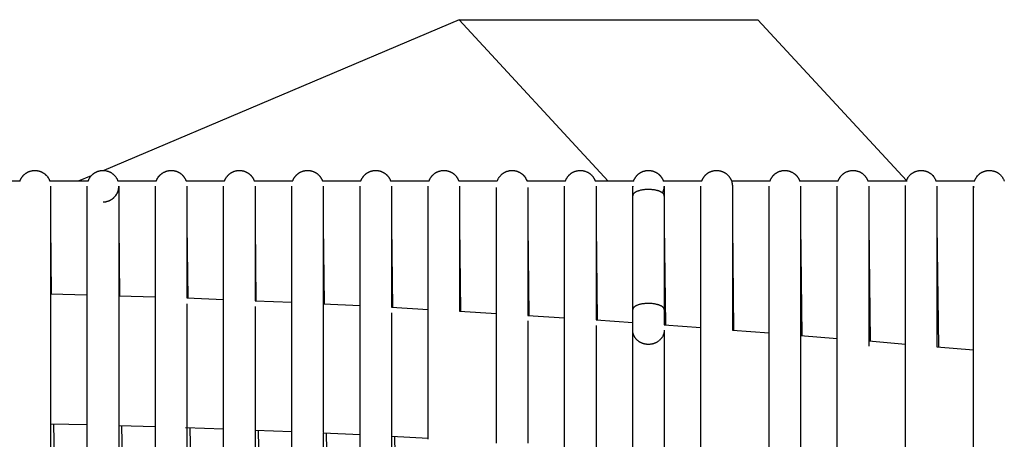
# Model space of a CAD drawing. Header units: millimetres. Extents: x 5000 to 6892, y 0 to 1693.
# Tile 18 of 49: x 5422 to 5610, y 626 to 706. Entities that reach past the tile are written whole.
import ezdxf

# ---------------------------------------------------------------- set-up
doc = ezdxf.new("R2010")
doc.units = ezdxf.units.MM
doc.layers.add('Make2D$Sichtbar$Kurven', color=18, linetype='Continuous', true_color=0x000000)

msp = doc.modelspace()

# ---------------------------------------------------------------- linework, layer by layer
at = {"layer": 'Make2D$Sichtbar$Kurven', "color": 18, "lineweight": -3, "true_color": 0x000000}
for points in [[(5505.69, 706.09), (5437.94, 677.35)], [(5505.69, 706.09), (5562.66, 706.09)], [(5534.15, 675.3), (5505.69, 706.09)], [(5562.66, 706.09), (5591.01, 675.43)], [(5421.96, 675.3), (5421.98, 675.35), (5422, 675.4), (5422.02, 675.45), (5422.04, 675.5), (5422.06, 675.54), (5422.08, 675.59), (5422.1, 675.64), (5422.12, 675.69), (5422.15, 675.73), (5422.17, 675.78), (5422.2, 675.83), (5422.22, 675.87), (5422.25, 675.92), (5422.28, 675.96), (5422.3, 676.01), (5422.33, 676.05), (5422.36, 676.09), (5422.39, 676.13), (5422.43, 676.18), (5422.46, 676.22), (5422.49, 676.26), (5422.53, 676.3), (5422.56, 676.34), (5422.6, 676.38), (5422.63, 676.42), (5422.67, 676.46), (5422.71, 676.49), (5422.74, 676.53), (5422.78, 676.57), (5422.82, 676.6), (5422.86, 676.64), (5422.9, 676.67), (5422.96, 676.72), (5423.02, 676.76), (5423.08, 676.81), (5423.14, 676.85), (5423.2, 676.89), (5423.27, 676.93), (5423.33, 676.97), (5423.4, 677), (5423.46, 677.04), (5423.53, 677.07), (5423.59, 677.1), (5423.66, 677.13), (5423.73, 677.15), (5423.8, 677.18), (5423.87, 677.2), (5423.93, 677.23), (5424, 677.25), (5424.08, 677.27), (5424.15, 677.28), (5424.22, 677.3), (5424.29, 677.31), (5424.36, 677.32), (5424.44, 677.33), (5424.51, 677.34), (5424.58, 677.35), (5424.65, 677.35), (5424.73, 677.36), (5424.8, 677.36), (5424.88, 677.36), (5424.95, 677.35), (5425.03, 677.35), (5425.1, 677.34)], [(5425.1, 677.34), (5425.17, 677.33), (5425.25, 677.32), (5425.32, 677.31), (5425.39, 677.3), (5425.47, 677.28), (5425.54, 677.27), (5425.61, 677.25), (5425.68, 677.23), (5425.75, 677.21), (5425.82, 677.18), (5425.89, 677.16), (5425.96, 677.13), (5426.02, 677.1), (5426.09, 677.07), (5426.16, 677.04), (5426.22, 677.01), (5426.29, 676.97), (5426.35, 676.93), (5426.41, 676.9), (5426.47, 676.86), (5426.53, 676.81), (5426.59, 676.77), (5426.65, 676.73), (5426.71, 676.68), (5426.76, 676.63), (5426.82, 676.59), (5426.87, 676.54), (5426.93, 676.48), (5426.98, 676.43), (5427.03, 676.38), (5427.08, 676.32), (5427.13, 676.26), (5427.24, 676.11), (5427.35, 675.95), (5427.45, 675.79), (5427.54, 675.61), (5427.61, 675.44), (5427.66, 675.3)], [(5435.57, 676.35), (5433.1, 675.3)], [(5434.96, 675.3), (5435.01, 675.44), (5435.09, 675.62), (5435.18, 675.79), (5435.27, 675.96), (5435.38, 676.12), (5435.5, 676.27), (5435.63, 676.41), (5435.68, 676.47), (5435.73, 676.52), (5435.78, 676.57), (5435.84, 676.62), (5435.9, 676.67), (5435.95, 676.71), (5436.01, 676.76), (5436.07, 676.8), (5436.13, 676.84), (5436.19, 676.88), (5436.25, 676.92), (5436.32, 676.96), (5436.38, 676.99), (5436.45, 677.03), (5436.51, 677.06), (5436.58, 677.09), (5436.65, 677.12), (5436.71, 677.15), (5436.78, 677.17), (5436.85, 677.2), (5436.92, 677.22), (5436.99, 677.24), (5437.06, 677.26), (5437.13, 677.28), (5437.2, 677.29), (5437.28, 677.31), (5437.35, 677.32), (5437.42, 677.33), (5437.5, 677.34), (5437.57, 677.35), (5437.64, 677.35), (5437.72, 677.36)], [(5437.72, 677.36), (5437.79, 677.36), (5437.87, 677.36), (5437.94, 677.35), (5438.02, 677.35), (5438.09, 677.34), (5438.16, 677.34), (5438.24, 677.33), (5438.31, 677.32), (5438.38, 677.3), (5438.45, 677.29), (5438.53, 677.27), (5438.6, 677.25), (5438.67, 677.23), (5438.74, 677.21), (5438.81, 677.19), (5438.87, 677.16), (5438.94, 677.14), (5439.01, 677.11), (5439.08, 677.08), (5439.14, 677.05), (5439.21, 677.01), (5439.27, 676.98), (5439.34, 676.94), (5439.4, 676.9), (5439.46, 676.86), (5439.52, 676.82), (5439.58, 676.78), (5439.64, 676.74), (5439.7, 676.69), (5439.76, 676.64), (5439.81, 676.59), (5439.87, 676.54), (5439.93, 676.48), (5440, 676.41), (5440.06, 676.34), (5440.12, 676.27), (5440.18, 676.2), (5440.24, 676.12), (5440.29, 676.04), (5440.34, 675.97), (5440.39, 675.89), (5440.44, 675.81), (5440.48, 675.73), (5440.52, 675.64), (5440.56, 675.56), (5440.6, 675.47), (5440.63, 675.39), (5440.66, 675.3)], [(5447.96, 675.3), (5448.02, 675.45), (5448.09, 675.62), (5448.18, 675.8), (5448.28, 675.96), (5448.38, 676.12), (5448.43, 676.18), (5448.48, 676.24), (5448.52, 676.3), (5448.57, 676.35), (5448.62, 676.41), (5448.67, 676.46), (5448.72, 676.51), (5448.78, 676.56), (5448.83, 676.61), (5448.89, 676.66), (5448.94, 676.7), (5449, 676.75), (5449.06, 676.79), (5449.12, 676.84), (5449.18, 676.88), (5449.24, 676.91), (5449.31, 676.95), (5449.37, 676.99), (5449.43, 677.02), (5449.5, 677.06), (5449.57, 677.09), (5449.63, 677.12), (5449.7, 677.14), (5449.77, 677.17), (5449.84, 677.19), (5449.91, 677.22), (5449.98, 677.24), (5450.05, 677.26), (5450.12, 677.28), (5450.2, 677.29), (5450.27, 677.31), (5450.34, 677.32)], [(5450.34, 677.32), (5450.42, 677.33), (5450.49, 677.34), (5450.56, 677.35), (5450.64, 677.35), (5450.71, 677.36), (5450.79, 677.36), (5450.86, 677.36), (5450.93, 677.35), (5451.01, 677.35), (5451.08, 677.35), (5451.15, 677.34), (5451.23, 677.33), (5451.3, 677.32), (5451.37, 677.31), (5451.44, 677.29), (5451.51, 677.27), (5451.58, 677.26), (5451.65, 677.24), (5451.72, 677.22), (5451.79, 677.19), (5451.86, 677.17), (5451.93, 677.14), (5452, 677.11), (5452.06, 677.08), (5452.13, 677.05), (5452.2, 677.02), (5452.26, 676.98), (5452.33, 676.95), (5452.39, 676.91), (5452.45, 676.87), (5452.51, 676.83), (5452.57, 676.78), (5452.62, 676.75), (5452.67, 676.71), (5452.72, 676.68), (5452.76, 676.64), (5452.81, 676.6), (5452.85, 676.56), (5452.89, 676.52), (5452.93, 676.48), (5452.97, 676.44), (5453.01, 676.39), (5453.05, 676.35), (5453.09, 676.31), (5453.13, 676.26), (5453.17, 676.22), (5453.2, 676.17), (5453.24, 676.12), (5453.27, 676.08), (5453.3, 676.03), (5453.34, 675.98), (5453.37, 675.93), (5453.4, 675.88), (5453.43, 675.83), (5453.45, 675.78), (5453.48, 675.73), (5453.51, 675.68), (5453.53, 675.62), (5453.56, 675.57), (5453.58, 675.52), (5453.6, 675.46), (5453.62, 675.41), (5453.64, 675.35), (5453.66, 675.3)], [(5460.96, 675.3), (5460.99, 675.36), (5461.01, 675.43), (5461.03, 675.49), (5461.06, 675.55), (5461.09, 675.62), (5461.12, 675.68), (5461.15, 675.74), (5461.18, 675.8), (5461.22, 675.87), (5461.26, 675.93), (5461.3, 675.99), (5461.34, 676.05), (5461.38, 676.12), (5461.43, 676.17), (5461.47, 676.23), (5461.52, 676.29), (5461.56, 676.35), (5461.61, 676.4), (5461.66, 676.45), (5461.72, 676.5), (5461.77, 676.55), (5461.82, 676.6), (5461.88, 676.65), (5461.94, 676.7), (5461.99, 676.74), (5462.05, 676.79), (5462.11, 676.83), (5462.17, 676.87), (5462.23, 676.91), (5462.3, 676.95), (5462.36, 676.98), (5462.43, 677.02), (5462.49, 677.05), (5462.56, 677.08), (5462.62, 677.11), (5462.69, 677.14), (5462.76, 677.17), (5462.83, 677.19), (5462.9, 677.22), (5462.97, 677.24)], [(5462.97, 677.24), (5463.05, 677.26), (5463.12, 677.28), (5463.19, 677.29), (5463.26, 677.31), (5463.34, 677.32), (5463.41, 677.33), (5463.48, 677.34), (5463.56, 677.35), (5463.63, 677.35), (5463.7, 677.36), (5463.78, 677.36), (5463.85, 677.36), (5463.92, 677.36), (5464, 677.35), (5464.07, 677.35), (5464.14, 677.34), (5464.21, 677.33), (5464.29, 677.32), (5464.36, 677.31), (5464.43, 677.29), (5464.5, 677.28), (5464.57, 677.26), (5464.64, 677.24), (5464.71, 677.22), (5464.78, 677.2), (5464.85, 677.17), (5464.92, 677.14), (5464.99, 677.12), (5465.06, 677.09), (5465.12, 677.05), (5465.19, 677.02), (5465.26, 676.99), (5465.32, 676.95), (5465.38, 676.91), (5465.44, 676.88), (5465.5, 676.84), (5465.56, 676.8), (5465.61, 676.76), (5465.67, 676.71), (5465.72, 676.67), (5465.78, 676.62), (5465.83, 676.58), (5465.88, 676.53), (5465.93, 676.48), (5465.98, 676.43), (5466.03, 676.38), (5466.07, 676.33), (5466.12, 676.27), (5466.16, 676.22), (5466.21, 676.17), (5466.25, 676.11), (5466.29, 676.05), (5466.33, 675.99), (5466.36, 675.94), (5466.4, 675.88), (5466.43, 675.81), (5466.47, 675.75), (5466.5, 675.69), (5466.53, 675.63), (5466.56, 675.56), (5466.59, 675.5), (5466.61, 675.43), (5466.64, 675.37), (5466.66, 675.3)], [(5473.96, 675.3), (5474.02, 675.46), (5474.05, 675.53), (5474.08, 675.6), (5474.11, 675.67), (5474.15, 675.73), (5474.18, 675.8), (5474.22, 675.86), (5474.25, 675.93), (5474.29, 675.99), (5474.33, 676.05), (5474.38, 676.11), (5474.42, 676.17), (5474.47, 676.23), (5474.51, 676.28), (5474.56, 676.34), (5474.61, 676.39), (5474.66, 676.45), (5474.71, 676.5), (5474.76, 676.55), (5474.82, 676.6), (5474.87, 676.65), (5474.93, 676.69), (5474.99, 676.74), (5475.04, 676.78), (5475.1, 676.82), (5475.17, 676.86), (5475.23, 676.9), (5475.29, 676.94), (5475.36, 676.98), (5475.42, 677.01), (5475.49, 677.05), (5475.55, 677.08), (5475.62, 677.11)], [(5475.62, 677.11), (5475.69, 677.14), (5475.76, 677.17), (5475.83, 677.19), (5475.9, 677.22), (5475.97, 677.24), (5476.04, 677.26), (5476.11, 677.27), (5476.19, 677.29), (5476.26, 677.31), (5476.33, 677.32), (5476.4, 677.33), (5476.48, 677.34), (5476.55, 677.35), (5476.62, 677.35), (5476.69, 677.36), (5476.77, 677.36), (5476.84, 677.36), (5476.91, 677.36), (5476.99, 677.35), (5477.06, 677.35), (5477.13, 677.34), (5477.2, 677.33), (5477.28, 677.32), (5477.35, 677.31), (5477.42, 677.29), (5477.49, 677.28), (5477.57, 677.26), (5477.64, 677.24), (5477.71, 677.22), (5477.78, 677.2), (5477.85, 677.17), (5477.92, 677.15), (5477.99, 677.12), (5478.06, 677.09), (5478.12, 677.06), (5478.19, 677.02), (5478.25, 676.99), (5478.32, 676.95), (5478.38, 676.91), (5478.44, 676.87), (5478.5, 676.83), (5478.57, 676.79), (5478.62, 676.75), (5478.68, 676.7), (5478.74, 676.66), (5478.79, 676.61), (5478.85, 676.56), (5478.9, 676.51), (5478.95, 676.46), (5479, 676.41), (5479.05, 676.35), (5479.1, 676.3), (5479.15, 676.24), (5479.19, 676.18), (5479.24, 676.12), (5479.28, 676.06), (5479.32, 676), (5479.36, 675.94), (5479.4, 675.88), (5479.43, 675.81), (5479.47, 675.75), (5479.5, 675.68), (5479.54, 675.61), (5479.57, 675.55), (5479.59, 675.49), (5479.62, 675.42), (5479.64, 675.36), (5479.66, 675.3)], [(5486.96, 675.3), (5486.99, 675.36), (5487.01, 675.43), (5487.03, 675.49), (5487.06, 675.55), (5487.09, 675.61), (5487.12, 675.67), (5487.15, 675.73), (5487.18, 675.79), (5487.21, 675.85), (5487.24, 675.91), (5487.28, 675.97), (5487.32, 676.02), (5487.35, 676.08), (5487.39, 676.13), (5487.43, 676.19), (5487.48, 676.24), (5487.52, 676.29), (5487.56, 676.34), (5487.61, 676.39), (5487.65, 676.44), (5487.7, 676.49), (5487.75, 676.53), (5487.8, 676.58), (5487.85, 676.63), (5487.9, 676.67), (5487.95, 676.71), (5488.01, 676.75), (5488.06, 676.79), (5488.12, 676.83), (5488.17, 676.87), (5488.23, 676.91), (5488.29, 676.94)], [(5488.29, 676.94), (5488.35, 676.98), (5488.42, 677.01), (5488.49, 677.05), (5488.55, 677.08), (5488.62, 677.11), (5488.69, 677.14), (5488.76, 677.17), (5488.83, 677.19), (5488.9, 677.21), (5488.97, 677.24), (5489.04, 677.26), (5489.11, 677.27), (5489.18, 677.29), (5489.25, 677.3), (5489.32, 677.32), (5489.4, 677.33), (5489.47, 677.34), (5489.54, 677.35), (5489.61, 677.35), (5489.69, 677.35), (5489.76, 677.36), (5489.83, 677.36), (5489.91, 677.36), (5489.98, 677.35), (5490.05, 677.35), (5490.13, 677.34), (5490.2, 677.33), (5490.27, 677.32), (5490.35, 677.31), (5490.42, 677.29), (5490.49, 677.28), (5490.56, 677.26), (5490.64, 677.24), (5490.71, 677.22), (5490.78, 677.2), (5490.85, 677.17), (5490.92, 677.15), (5490.98, 677.12), (5491.05, 677.09), (5491.12, 677.06), (5491.18, 677.02), (5491.25, 676.99), (5491.31, 676.95), (5491.38, 676.92), (5491.44, 676.88), (5491.5, 676.84), (5491.56, 676.8), (5491.62, 676.75), (5491.68, 676.71), (5491.73, 676.66), (5491.79, 676.61), (5491.84, 676.57), (5491.9, 676.52), (5491.95, 676.46), (5492, 676.41), (5492.05, 676.36), (5492.1, 676.3), (5492.14, 676.24), (5492.19, 676.19), (5492.23, 676.13), (5492.28, 676.07), (5492.32, 676.01), (5492.36, 675.94), (5492.4, 675.88), (5492.44, 675.81), (5492.47, 675.74), (5492.51, 675.67), (5492.54, 675.6), (5492.58, 675.52), (5492.61, 675.45), (5492.63, 675.37), (5492.66, 675.3)], [(5499.96, 675.3), (5499.98, 675.35), (5500, 675.4), (5500.02, 675.46), (5500.04, 675.51), (5500.06, 675.56), (5500.09, 675.61), (5500.11, 675.66), (5500.13, 675.71), (5500.16, 675.76), (5500.19, 675.81), (5500.21, 675.86), (5500.24, 675.9), (5500.27, 675.95), (5500.3, 676), (5500.33, 676.04), (5500.36, 676.09), (5500.39, 676.13), (5500.43, 676.18), (5500.46, 676.22), (5500.5, 676.27), (5500.53, 676.31), (5500.57, 676.35), (5500.61, 676.39), (5500.65, 676.43), (5500.69, 676.47), (5500.73, 676.51), (5500.77, 676.55), (5500.81, 676.59), (5500.85, 676.63), (5500.89, 676.66), (5500.94, 676.7), (5500.98, 676.73)], [(5500.98, 676.73), (5501.04, 676.78), (5501.1, 676.82), (5501.16, 676.86), (5501.23, 676.9), (5501.29, 676.94), (5501.35, 676.98), (5501.42, 677.01), (5501.48, 677.05), (5501.55, 677.08), (5501.62, 677.11), (5501.69, 677.14), (5501.75, 677.16), (5501.82, 677.19), (5501.89, 677.21), (5501.96, 677.23), (5502.03, 677.25), (5502.1, 677.27), (5502.17, 677.29), (5502.24, 677.3), (5502.32, 677.32), (5502.39, 677.33), (5502.46, 677.34), (5502.53, 677.34), (5502.61, 677.35), (5502.68, 677.35), (5502.76, 677.36), (5502.83, 677.36), (5502.9, 677.36), (5502.98, 677.35), (5503.05, 677.35), (5503.12, 677.34), (5503.2, 677.33), (5503.27, 677.32), (5503.35, 677.31), (5503.42, 677.29), (5503.49, 677.28), (5503.56, 677.26), (5503.63, 677.24), (5503.71, 677.22), (5503.78, 677.2), (5503.84, 677.17), (5503.91, 677.15), (5503.98, 677.12), (5504.05, 677.09), (5504.11, 677.06), (5504.18, 677.03), (5504.24, 676.99), (5504.31, 676.96), (5504.37, 676.92), (5504.43, 676.88), (5504.49, 676.84), (5504.55, 676.8), (5504.61, 676.76), (5504.67, 676.71), (5504.73, 676.67), (5504.78, 676.62), (5504.84, 676.57), (5504.89, 676.52), (5504.94, 676.47), (5505, 676.41), (5505.05, 676.36), (5505.1, 676.3), (5505.14, 676.25), (5505.19, 676.19), (5505.23, 676.14), (5505.26, 676.08), (5505.3, 676.03), (5505.34, 675.98), (5505.37, 675.93), (5505.4, 675.87), (5505.43, 675.82), (5505.46, 675.76), (5505.49, 675.71), (5505.52, 675.65), (5505.55, 675.59), (5505.57, 675.53), (5505.6, 675.48), (5505.62, 675.42), (5505.64, 675.36), (5505.66, 675.3)], [(5512.96, 675.3), (5512.99, 675.38), (5513.02, 675.46), (5513.06, 675.54), (5513.09, 675.62), (5513.13, 675.7), (5513.17, 675.78), (5513.21, 675.86), (5513.26, 675.93), (5513.31, 676.01), (5513.36, 676.08), (5513.41, 676.15), (5513.46, 676.22), (5513.52, 676.29), (5513.58, 676.36), (5513.64, 676.43), (5513.7, 676.49)], [(5513.7, 676.49), (5513.76, 676.54), (5513.81, 676.59), (5513.87, 676.64), (5513.92, 676.69), (5513.98, 676.73), (5514.04, 676.78), (5514.1, 676.82), (5514.16, 676.86), (5514.22, 676.9), (5514.29, 676.94), (5514.35, 676.98), (5514.42, 677.01), (5514.48, 677.05), (5514.55, 677.08), (5514.61, 677.11), (5514.68, 677.14), (5514.75, 677.16), (5514.82, 677.19), (5514.89, 677.21), (5514.96, 677.23), (5515.03, 677.25), (5515.1, 677.27), (5515.17, 677.29), (5515.24, 677.3), (5515.31, 677.32), (5515.39, 677.33), (5515.46, 677.34), (5515.53, 677.34), (5515.61, 677.35), (5515.68, 677.35), (5515.75, 677.36), (5515.83, 677.36), (5515.9, 677.36), (5515.98, 677.35), (5516.05, 677.35), (5516.13, 677.34), (5516.2, 677.33), (5516.27, 677.32), (5516.35, 677.31), (5516.42, 677.3), (5516.49, 677.28), (5516.56, 677.26), (5516.63, 677.24), (5516.7, 677.22), (5516.77, 677.2), (5516.84, 677.18), (5516.91, 677.15), (5516.98, 677.12), (5517.04, 677.09), (5517.11, 677.06), (5517.17, 677.03), (5517.24, 677), (5517.3, 676.96), (5517.37, 676.92), (5517.43, 676.88), (5517.49, 676.84), (5517.55, 676.8), (5517.61, 676.76), (5517.67, 676.71), (5517.73, 676.67), (5517.78, 676.62), (5517.84, 676.57), (5517.89, 676.52), (5517.95, 676.47), (5518.09, 676.31), (5518.21, 676.16), (5518.33, 675.99), (5518.43, 675.82), (5518.52, 675.65), (5518.6, 675.47), (5518.66, 675.3)], [(5525.96, 675.3), (5525.98, 675.34), (5526, 675.4), (5526.02, 675.46), (5526.04, 675.52), (5526.07, 675.57), (5526.1, 675.63), (5526.12, 675.69), (5526.15, 675.74), (5526.18, 675.8), (5526.21, 675.85), (5526.24, 675.91), (5526.28, 675.96), (5526.31, 676.01), (5526.35, 676.06), (5526.38, 676.12), (5526.42, 676.17), (5526.46, 676.22)], [(5526.46, 676.22), (5526.5, 676.27), (5526.55, 676.33), (5526.6, 676.39), (5526.65, 676.44), (5526.7, 676.49), (5526.76, 676.54), (5526.81, 676.59), (5526.87, 676.64), (5526.92, 676.69), (5526.98, 676.73), (5527.04, 676.78), (5527.1, 676.82), (5527.16, 676.86), (5527.22, 676.9), (5527.28, 676.94), (5527.35, 676.98), (5527.41, 677.01), (5527.48, 677.04), (5527.54, 677.08), (5527.61, 677.11), (5527.68, 677.13), (5527.75, 677.16), (5527.81, 677.19), (5527.88, 677.21), (5527.95, 677.23), (5528.02, 677.25), (5528.1, 677.27), (5528.17, 677.29), (5528.24, 677.3), (5528.31, 677.31), (5528.39, 677.33), (5528.46, 677.34), (5528.54, 677.34), (5528.61, 677.35), (5528.68, 677.35), (5528.76, 677.36), (5528.83, 677.36), (5528.91, 677.36), (5528.98, 677.35), (5529.05, 677.35), (5529.13, 677.34), (5529.2, 677.33), (5529.27, 677.32), (5529.34, 677.31), (5529.42, 677.3), (5529.49, 677.28), (5529.56, 677.26), (5529.63, 677.24), (5529.7, 677.22), (5529.77, 677.2), (5529.84, 677.18), (5529.9, 677.15), (5529.97, 677.12), (5530.04, 677.09), (5530.11, 677.06), (5530.17, 677.03), (5530.24, 677), (5530.3, 676.96), (5530.37, 676.92), (5530.43, 676.88), (5530.49, 676.84), (5530.55, 676.8), (5530.61, 676.76), (5530.67, 676.71), (5530.71, 676.68), (5530.76, 676.64), (5530.8, 676.6), (5530.84, 676.57), (5530.88, 676.53), (5530.92, 676.49), (5530.96, 676.45), (5531, 676.41), (5531.03, 676.37), (5531.07, 676.33), (5531.11, 676.29), (5531.14, 676.25), (5531.18, 676.21), (5531.21, 676.16), (5531.24, 676.12), (5531.27, 676.07), (5531.3, 676.03), (5531.33, 675.98), (5531.36, 675.94), (5531.39, 675.89), (5531.42, 675.84), (5531.44, 675.8), (5531.47, 675.75), (5531.49, 675.7), (5531.52, 675.65), (5531.54, 675.6), (5531.56, 675.55), (5531.59, 675.5), (5531.61, 675.45), (5531.62, 675.4), (5531.64, 675.35), (5531.66, 675.3)], [(5538.96, 675.3), (5538.99, 675.38), (5539.02, 675.46), (5539.05, 675.54), (5539.09, 675.61), (5539.12, 675.69), (5539.16, 675.76), (5539.2, 675.84), (5539.25, 675.91)], [(5539.25, 675.91), (5539.29, 675.98), (5539.33, 676.04), (5539.37, 676.1), (5539.41, 676.16), (5539.46, 676.22), (5539.51, 676.28), (5539.55, 676.33), (5539.6, 676.39), (5539.65, 676.44), (5539.7, 676.49), (5539.76, 676.54), (5539.81, 676.59), (5539.87, 676.64), (5539.92, 676.69), (5539.98, 676.73), (5540.04, 676.78), (5540.1, 676.82), (5540.16, 676.86), (5540.22, 676.9), (5540.28, 676.94), (5540.34, 676.97), (5540.41, 677.01), (5540.47, 677.04), (5540.54, 677.07), (5540.61, 677.1), (5540.68, 677.13), (5540.74, 677.16), (5540.81, 677.19), (5540.88, 677.21), (5540.95, 677.23), (5541.03, 677.25), (5541.1, 677.27), (5541.17, 677.29), (5541.24, 677.3), (5541.32, 677.32), (5541.39, 677.33), (5541.46, 677.34), (5541.54, 677.34), (5541.61, 677.35), (5541.68, 677.35), (5541.76, 677.36), (5541.83, 677.36), (5541.9, 677.36), (5541.98, 677.35), (5542.05, 677.35), (5542.12, 677.34), (5542.2, 677.33), (5542.27, 677.32), (5542.34, 677.31), (5542.41, 677.3), (5542.48, 677.28), (5542.55, 677.26), (5542.62, 677.25), (5542.69, 677.22), (5542.76, 677.2), (5542.83, 677.18), (5542.9, 677.15), (5542.97, 677.12), (5543.04, 677.09), (5543.11, 677.06), (5543.17, 677.03), (5543.24, 677), (5543.3, 676.96), (5543.37, 676.92), (5543.42, 676.89), (5543.48, 676.85), (5543.54, 676.81), (5543.59, 676.77), (5543.64, 676.73), (5543.7, 676.69), (5543.75, 676.65), (5543.8, 676.61), (5543.85, 676.56), (5543.9, 676.52), (5543.94, 676.47), (5543.99, 676.42), (5544.03, 676.37), (5544.08, 676.32), (5544.12, 676.27), (5544.16, 676.22), (5544.2, 676.17), (5544.24, 676.12), (5544.28, 676.07), (5544.32, 676.01), (5544.35, 675.96), (5544.39, 675.9), (5544.42, 675.84), (5544.45, 675.78), (5544.48, 675.73), (5544.51, 675.67), (5544.54, 675.61), (5544.57, 675.55), (5544.59, 675.49), (5544.62, 675.42), (5544.64, 675.36), (5544.66, 675.3)], [(5552.08, 675.58), (5552.11, 675.65), (5552.14, 675.72), (5552.17, 675.79), (5552.21, 675.85), (5552.25, 675.91), (5552.29, 675.98), (5552.33, 676.04), (5552.37, 676.1), (5552.41, 676.16), (5552.46, 676.22), (5552.5, 676.27), (5552.55, 676.33), (5552.6, 676.38), (5552.65, 676.44), (5552.7, 676.49), (5552.75, 676.54), (5552.81, 676.59), (5552.86, 676.64), (5552.92, 676.68), (5552.98, 676.73), (5553.03, 676.77), (5553.09, 676.82), (5553.15, 676.86), (5553.22, 676.9), (5553.28, 676.94), (5553.34, 676.97), (5553.41, 677.01), (5553.47, 677.04), (5553.54, 677.07), (5553.61, 677.1), (5553.68, 677.13), (5553.75, 677.16), (5553.82, 677.19), (5553.89, 677.21), (5553.96, 677.23), (5554.03, 677.25), (5554.1, 677.27), (5554.17, 677.29), (5554.24, 677.3), (5554.32, 677.32), (5554.39, 677.33), (5554.46, 677.34), (5554.53, 677.34), (5554.61, 677.35), (5554.68, 677.35), (5554.75, 677.36), (5554.83, 677.36), (5554.9, 677.36), (5554.97, 677.35), (5555.05, 677.35), (5555.12, 677.34), (5555.19, 677.33), (5555.26, 677.32), (5555.34, 677.31), (5555.41, 677.3), (5555.48, 677.28), (5555.55, 677.26), (5555.62, 677.25), (5555.69, 677.22), (5555.76, 677.2), (5555.83, 677.18), (5555.9, 677.15), (5555.97, 677.12), (5556.04, 677.09), (5556.11, 677.06), (5556.18, 677.03), (5556.24, 676.99), (5556.31, 676.96), (5556.37, 676.92), (5556.43, 676.88), (5556.49, 676.84), (5556.55, 676.8), (5556.61, 676.76), (5556.67, 676.71), (5556.73, 676.67), (5556.78, 676.62), (5556.84, 676.57), (5556.89, 676.52), (5556.94, 676.47), (5557, 676.42), (5557.04, 676.36), (5557.09, 676.31), (5557.14, 676.25), (5557.19, 676.19), (5557.23, 676.13), (5557.27, 676.08), (5557.31, 676.01), (5557.35, 675.95), (5557.39, 675.89), (5557.43, 675.83), (5557.46, 675.76), (5557.5, 675.7), (5557.53, 675.63), (5557.56, 675.56), (5557.59, 675.49), (5557.62, 675.42), (5557.68, 675.24), (5557.73, 675.06), (5557.77, 674.87), (5557.8, 674.68), (5557.81, 674.48), (5557.81, 674.35)], [(5564.94, 675.24), (5564.97, 675.31), (5564.99, 675.38), (5565.02, 675.45), (5565.05, 675.52), (5565.08, 675.59), (5565.11, 675.65), (5565.14, 675.72), (5565.17, 675.78), (5565.21, 675.85), (5565.25, 675.91), (5565.28, 675.97), (5565.32, 676.03), (5565.37, 676.09), (5565.41, 676.15), (5565.45, 676.21), (5565.5, 676.27), (5565.55, 676.32), (5565.6, 676.38), (5565.65, 676.43), (5565.7, 676.48), (5565.75, 676.54), (5565.8, 676.59), (5565.86, 676.63), (5565.91, 676.68), (5565.97, 676.73), (5566.03, 676.77), (5566.09, 676.81), (5566.15, 676.86), (5566.21, 676.9), (5566.28, 676.93), (5566.34, 676.97), (5566.41, 677.01), (5566.47, 677.04), (5566.54, 677.07), (5566.61, 677.1), (5566.68, 677.13), (5566.75, 677.16), (5566.81, 677.19), (5566.88, 677.21), (5566.95, 677.23), (5567.03, 677.25), (5567.1, 677.27), (5567.17, 677.29), (5567.24, 677.3), (5567.31, 677.32), (5567.38, 677.33), (5567.46, 677.34), (5567.53, 677.34), (5567.6, 677.35), (5567.67, 677.35), (5567.75, 677.36), (5567.82, 677.36), (5567.89, 677.36), (5567.97, 677.35), (5568.04, 677.35), (5568.11, 677.34), (5568.19, 677.33), (5568.26, 677.32), (5568.33, 677.31), (5568.4, 677.3), (5568.48, 677.28), (5568.55, 677.26), (5568.62, 677.25), (5568.69, 677.22), (5568.76, 677.2), (5568.83, 677.18), (5568.9, 677.15), (5568.97, 677.12), (5569.04, 677.09), (5569.11, 677.06), (5569.17, 677.03), (5569.24, 677), (5569.3, 676.96), (5569.37, 676.92), (5569.43, 676.88), (5569.49, 676.84), (5569.55, 676.8), (5569.61, 676.76), (5569.67, 676.72), (5569.72, 676.67), (5569.78, 676.62), (5569.83, 676.57), (5569.89, 676.52), (5569.94, 676.47), (5569.99, 676.42), (5570.04, 676.37), (5570.09, 676.31), (5570.14, 676.25), (5570.18, 676.2), (5570.23, 676.14), (5570.27, 676.08), (5570.31, 676.02), (5570.35, 675.95), (5570.39, 675.89), (5570.43, 675.83), (5570.46, 675.76), (5570.49, 675.71), (5570.52, 675.65), (5570.55, 675.59), (5570.57, 675.53), (5570.6, 675.48), (5570.62, 675.42), (5570.64, 675.36), (5570.66, 675.3)], [(5577.96, 675.3), (5577.98, 675.36), (5578, 675.41), (5578.03, 675.47), (5578.05, 675.52), (5578.07, 675.58), (5578.1, 675.63), (5578.12, 675.69), (5578.15, 675.74), (5578.18, 675.79), (5578.21, 675.84), (5578.24, 675.9), (5578.27, 675.95), (5578.3, 676), (5578.33, 676.05), (5578.37, 676.1), (5578.4, 676.14), (5578.44, 676.19), (5578.48, 676.24), (5578.51, 676.28), (5578.55, 676.33), (5578.59, 676.37), (5578.63, 676.42), (5578.67, 676.46), (5578.72, 676.5), (5578.76, 676.55), (5578.8, 676.59), (5578.85, 676.63), (5578.9, 676.67), (5578.94, 676.7), (5578.99, 676.74), (5579.04, 676.78), (5579.09, 676.81), (5579.15, 676.85), (5579.21, 676.9), (5579.28, 676.93), (5579.34, 676.97), (5579.41, 677.01), (5579.47, 677.04), (5579.54, 677.07), (5579.6, 677.1), (5579.67, 677.13), (5579.74, 677.16), (5579.81, 677.18), (5579.88, 677.21), (5579.95, 677.23), (5580.02, 677.25), (5580.09, 677.27), (5580.16, 677.29), (5580.23, 677.3), (5580.3, 677.31), (5580.38, 677.33), (5580.45, 677.34), (5580.52, 677.34), (5580.59, 677.35), (5580.67, 677.35), (5580.74, 677.36), (5580.81, 677.36), (5580.89, 677.36), (5580.96, 677.35), (5581.04, 677.35), (5581.11, 677.34), (5581.18, 677.33), (5581.26, 677.32), (5581.33, 677.31), (5581.4, 677.3), (5581.48, 677.28), (5581.55, 677.26), (5581.62, 677.25), (5581.69, 677.22), (5581.76, 677.2), (5581.83, 677.18), (5581.9, 677.15), (5581.97, 677.13), (5582.04, 677.1), (5582.1, 677.07), (5582.17, 677.03), (5582.23, 677), (5582.3, 676.96), (5582.36, 676.93), (5582.42, 676.89), (5582.48, 676.85), (5582.54, 676.81), (5582.6, 676.76), (5582.66, 676.72), (5582.72, 676.67), (5582.77, 676.63), (5582.83, 676.58), (5582.88, 676.53), (5582.94, 676.48), (5582.99, 676.42), (5583.04, 676.37), (5583.09, 676.31), (5583.13, 676.26), (5583.18, 676.2), (5583.22, 676.14), (5583.27, 676.08), (5583.3, 676.03), (5583.33, 675.99), (5583.36, 675.94), (5583.39, 675.9), (5583.42, 675.85), (5583.44, 675.8), (5583.47, 675.75), (5583.49, 675.7), (5583.52, 675.65), (5583.54, 675.6), (5583.56, 675.55), (5583.58, 675.5), (5583.61, 675.45), (5583.62, 675.4), (5583.64, 675.35), (5583.66, 675.3)], [(5590.96, 675.3), (5590.99, 675.39), (5591.03, 675.48), (5591.07, 675.57), (5591.11, 675.65), (5591.15, 675.74), (5591.19, 675.82), (5591.24, 675.91), (5591.29, 675.99), (5591.35, 676.07), (5591.4, 676.15), (5591.46, 676.22), (5591.53, 676.3), (5591.59, 676.37), (5591.66, 676.44), (5591.72, 676.51), (5591.8, 676.58), (5591.85, 676.63), (5591.91, 676.68), (5591.97, 676.72), (5592.03, 676.77), (5592.09, 676.81), (5592.15, 676.85), (5592.21, 676.89), (5592.27, 676.93), (5592.33, 676.97), (5592.4, 677), (5592.46, 677.04), (5592.53, 677.07), (5592.6, 677.1), (5592.66, 677.13), (5592.73, 677.16), (5592.8, 677.18), (5592.87, 677.21), (5592.94, 677.23), (5593.01, 677.25), (5593.08, 677.27), (5593.15, 677.28), (5593.22, 677.3), (5593.29, 677.31), (5593.37, 677.32), (5593.44, 677.33), (5593.51, 677.34), (5593.59, 677.35), (5593.66, 677.35), (5593.73, 677.36), (5593.81, 677.36), (5593.88, 677.36), (5593.96, 677.35), (5594.03, 677.35), (5594.11, 677.34), (5594.18, 677.33), (5594.25, 677.32), (5594.33, 677.31), (5594.4, 677.3), (5594.47, 677.28), (5594.54, 677.27), (5594.61, 677.25), (5594.69, 677.23), (5594.75, 677.21), (5594.82, 677.18), (5594.89, 677.16), (5594.96, 677.13), (5595.03, 677.1), (5595.09, 677.07), (5595.16, 677.04), (5595.22, 677), (5595.29, 676.97), (5595.35, 676.93), (5595.41, 676.89), (5595.48, 676.85), (5595.54, 676.81), (5595.6, 676.77), (5595.65, 676.72), (5595.71, 676.68), (5595.77, 676.63), (5595.82, 676.58), (5595.88, 676.53), (5595.93, 676.48), (5595.98, 676.43), (5596.03, 676.37), (5596.16, 676.23), (5596.27, 676.07), (5596.38, 675.91), (5596.47, 675.74), (5596.56, 675.57), (5596.63, 675.39), (5596.66, 675.3)], [(5603.96, 675.3), (5603.97, 675.31), (5604.03, 675.49), (5604.11, 675.67), (5604.2, 675.84), (5604.3, 676), (5604.41, 676.16), (5604.53, 676.31), (5604.58, 676.36), (5604.63, 676.42), (5604.68, 676.47), (5604.74, 676.52), (5604.79, 676.57), (5604.85, 676.62), (5604.9, 676.67), (5604.96, 676.72), (5605.02, 676.76), (5605.08, 676.81), (5605.14, 676.85), (5605.2, 676.89), (5605.26, 676.93), (5605.32, 676.96), (5605.39, 677), (5605.45, 677.03), (5605.52, 677.06), (5605.58, 677.09), (5605.65, 677.12), (5605.72, 677.15), (5605.79, 677.18), (5605.86, 677.2), (5605.93, 677.22), (5606, 677.24), (5606.07, 677.26), (5606.14, 677.28), (5606.21, 677.3), (5606.29, 677.31), (5606.36, 677.32), (5606.43, 677.33), (5606.51, 677.34), (5606.58, 677.35), (5606.66, 677.35), (5606.73, 677.36), (5606.8, 677.36), (5606.88, 677.36), (5606.95, 677.35), (5607.03, 677.35), (5607.1, 677.34), (5607.17, 677.34), (5607.25, 677.33), (5607.32, 677.31), (5607.39, 677.3), (5607.46, 677.29), (5607.53, 677.27), (5607.6, 677.25), (5607.67, 677.23), (5607.74, 677.21), (5607.81, 677.19), (5607.88, 677.16), (5607.95, 677.13), (5608.02, 677.11), (5608.08, 677.07), (5608.15, 677.04), (5608.21, 677.01), (5608.28, 676.97), (5608.34, 676.94), (5608.41, 676.9), (5608.47, 676.86), (5608.53, 676.82), (5608.59, 676.77), (5608.65, 676.73), (5608.71, 676.68), (5608.76, 676.64), (5608.84, 676.57), (5608.92, 676.5), (5608.99, 676.42), (5609.06, 676.35), (5609.12, 676.27), (5609.19, 676.19), (5609.25, 676.11), (5609.31, 676.03), (5609.36, 675.94), (5609.41, 675.85), (5609.46, 675.76), (5609.51, 675.67), (5609.55, 675.58), (5609.59, 675.49), (5609.63, 675.39), (5609.66, 675.3)], [(5421.96, 675.3), (5414.66, 675.3)], [(5434.96, 675.3), (5427.66, 675.3)], [(5427.81, 674.36), (5427.81, 674.36), (5427.81, 674.35), (5427.81, 674.35), (5427.81, 674.34), (5427.81, 674.33), (5427.81, 674.32), (5427.81, 674.32), (5427.81, 674.15), (5427.81, 673.48), (5427.81, 672.54)], [(5434.81, 672.54), (5434.81, 674.31), (5434.81, 674.35), (5434.81, 674.36)], [(5437.83, 671.36), (5437.9, 671.36), (5437.98, 671.36), (5438.05, 671.37), (5438.13, 671.37), (5438.2, 671.38), (5438.27, 671.39), (5438.35, 671.4), (5438.42, 671.42), (5438.49, 671.43), (5438.56, 671.45), (5438.63, 671.47), (5438.7, 671.49), (5438.77, 671.51), (5438.84, 671.54), (5438.91, 671.56), (5438.98, 671.59), (5439.05, 671.62), (5439.11, 671.65), (5439.18, 671.68), (5439.24, 671.72), (5439.31, 671.75), (5439.37, 671.79), (5439.43, 671.83), (5439.49, 671.87), (5439.55, 671.91), (5439.61, 671.96), (5439.67, 672), (5439.73, 672.05), (5439.78, 672.1), (5439.84, 672.14), (5439.89, 672.2), (5439.95, 672.25), (5440, 672.3), (5440.12, 672.45), (5440.24, 672.6), (5440.35, 672.76), (5440.45, 672.92), (5440.54, 673.1), (5440.61, 673.27), (5440.68, 673.46), (5440.73, 673.65), (5440.77, 673.84), (5440.8, 674.04), (5440.81, 674.24), (5440.81, 674.35)], [(5447.96, 675.3), (5440.66, 675.3)], [(5440.81, 674.35), (5440.81, 674.31), (5440.81, 674.14), (5440.81, 672.54)], [(5447.81, 672.54), (5447.81, 674.36), (5447.81, 674.36)], [(5460.96, 675.3), (5453.66, 675.3)], [(5453.81, 674.35), (5453.81, 674.35), (5453.81, 674.35), (5453.81, 672.54)], [(5460.81, 674.36), (5460.81, 674.36)], [(5460.81, 672.54), (5460.81, 674.36)], [(5473.96, 675.3), (5466.66, 675.3)], [(5466.81, 674.35), (5466.81, 674.35), (5466.81, 674.35), (5466.81, 674.35), (5466.81, 674.34), (5466.81, 674.33), (5466.81, 674.33), (5466.81, 674.32), (5466.81, 674.31), (5466.81, 674.14), (5466.81, 672.54)], [(5473.81, 674.36), (5473.81, 674.35)], [(5473.81, 672.54), (5473.81, 674.14), (5473.81, 674.31), (5473.81, 674.32), (5473.81, 674.33), (5473.81, 674.33), (5473.81, 674.34), (5473.81, 674.34), (5473.81, 674.35), (5473.81, 674.35), (5473.81, 674.35), (5473.81, 674.35)], [(5486.96, 675.3), (5479.66, 675.3)], [(5479.81, 674.36), (5479.81, 674.36), (5479.81, 674.36), (5479.81, 674.36)], [(5479.81, 674.36), (5479.81, 674.31), (5479.81, 674.15), (5479.81, 673.47), (5479.81, 672.54)], [(5486.81, 674.35), (5486.81, 674.35)], [(5486.81, 672.54), (5486.81, 674.31), (5486.81, 674.32), (5486.81, 674.32), (5486.81, 674.33), (5486.81, 674.34), (5486.81, 674.34), (5486.81, 674.35), (5486.81, 674.35), (5486.81, 674.35), (5486.81, 674.35)], [(5499.96, 675.3), (5492.66, 675.3)], [(5492.81, 674.36), (5492.81, 674.36)], [(5492.81, 674.36), (5492.81, 672.54)], [(5499.81, 674.35), (5499.81, 674.35)], [(5499.81, 672.54), (5499.81, 674.31), (5499.81, 674.32), (5499.81, 674.33), (5499.81, 674.33), (5499.81, 674.34), (5499.81, 674.35), (5499.81, 674.35)], [(5512.96, 675.3), (5505.66, 675.3)], [(5505.81, 674.36), (5505.81, 674.35), (5505.81, 674.31), (5505.81, 672.54)], [(5512.81, 672.54), (5512.81, 673.47), (5512.81, 674.11)], [(5525.96, 675.3), (5518.66, 675.3)], [(5518.81, 674.1), (5518.81, 673.47), (5518.81, 672.54)], [(5525.81, 672.54), (5525.81, 674.36), (5525.81, 674.36)], [(5538.96, 675.3), (5531.66, 675.3)], [(5531.81, 674.35), (5531.81, 674.35)], [(5531.81, 674.35), (5531.81, 674.35), (5531.81, 674.35), (5531.81, 674.35), (5531.81, 674.34), (5531.81, 674.34), (5531.81, 674.33), (5531.81, 674.33), (5531.81, 674.32), (5531.81, 674.31), (5531.81, 674.14), (5531.81, 672.54)], [(5538.81, 674.36), (5538.81, 674.29), (5538.81, 674.23)], [(5538.81, 672.54), (5538.81, 674.36)], [(5544.51, 673.06), (5544.56, 673.16), (5544.64, 673.35), (5544.7, 673.54), (5544.75, 673.73), (5544.78, 673.92), (5544.8, 674.11), (5544.81, 674.31), (5544.81, 674.31)], [(5551.96, 675.3), (5544.66, 675.3)], [(5544.81, 674.35), (5544.81, 674.35)], [(5544.81, 674.35), (5544.81, 674.35), (5544.81, 674.35), (5544.81, 674.35), (5544.81, 674.34), (5544.81, 674.34), (5544.81, 674.32)], [(5544.81, 674.31), (5544.81, 674.31), (5544.81, 674.14), (5544.81, 672.54)], [(5551.81, 672.54), (5551.81, 674.36), (5551.81, 674.36)], [(5551.96, 675.3), (5551.99, 675.37), (5552.02, 675.44), (5552.04, 675.51), (5552.08, 675.58)], [(5564.96, 675.3), (5557.66, 675.3)], [(5557.81, 674.35), (5557.81, 674.35)], [(5557.81, 674.35), (5557.81, 674.35), (5557.81, 674.35), (5557.81, 674.35), (5557.81, 674.34), (5557.81, 674.33), (5557.81, 674.33), (5557.81, 674.32), (5557.81, 674.31), (5557.81, 674.14), (5557.81, 672.54)], [(5564.81, 672.54), (5564.81, 674.14), (5564.81, 674.31), (5564.81, 674.32), (5564.81, 674.33), (5564.81, 674.33), (5564.81, 674.34), (5564.81, 674.34), (5564.81, 674.35), (5564.81, 674.35), (5564.81, 674.35)], [(5577.96, 675.3), (5570.66, 675.3)], [(5570.81, 674.36), (5570.81, 674.31), (5570.81, 674.14), (5570.81, 673.47), (5570.81, 672.54)], [(5577.81, 674.35), (5577.81, 674.35)], [(5577.81, 672.54), (5577.81, 674.31), (5577.81, 674.32), (5577.81, 674.32), (5577.81, 674.33), (5577.81, 674.34), (5577.81, 674.34), (5577.81, 674.35), (5577.81, 674.35), (5577.81, 674.35)], [(5591.13, 675.3), (5583.66, 675.3)], [(5583.81, 674.36), (5583.81, 674.36)], [(5583.81, 674.36), (5583.81, 674.36), (5583.81, 674.36)], [(5583.81, 674.36), (5583.81, 672.54)], [(5590.81, 674.35), (5590.81, 674.42), (5590.82, 674.5)], [(5590.81, 674.35), (5590.81, 674.35), (5590.81, 674.35), (5590.81, 674.35), (5590.81, 674.35), (5590.81, 674.35), (5590.81, 674.35)], [(5590.81, 672.54), (5590.81, 674.31), (5590.81, 674.35), (5590.81, 674.35)], [(5603.96, 675.3), (5596.66, 675.3)], [(5596.81, 674.36), (5596.81, 674.36), (5596.81, 674.35), (5596.81, 674.35), (5596.81, 674.35), (5596.81, 674.34), (5596.81, 674.33), (5596.81, 674.32), (5596.81, 674.31), (5596.81, 674.15), (5596.81, 672.54)], [(5603.81, 674.36), (5603.81, 674.33), (5603.81, 674.23), (5603.82, 674.13)], [(5603.81, 672.54), (5603.81, 674.15), (5603.81, 674.32), (5603.81, 674.36), (5603.81, 674.36)], [(5427.81, 672.54), (5427.81, 656.54)], [(5434.81, 656.22), (5434.81, 672.54)], [(5440.81, 672.54), (5440.81, 656.22)], [(5447.81, 655.82), (5447.81, 672.54)], [(5453.81, 672.54), (5453.81, 655.82)], [(5460.81, 655.32), (5460.81, 672.54)], [(5466.81, 672.54), (5466.81, 655.32)], [(5473.81, 654.75), (5473.81, 672.54)], [(5479.81, 672.54), (5479.81, 654.75)], [(5486.81, 654.1), (5486.81, 672.54)], [(5492.81, 672.54), (5492.81, 654.1)], [(5499.81, 653.37), (5499.81, 672.54)], [(5505.81, 672.54), (5505.81, 653.38)], [(5512.81, 652.58), (5512.81, 672.54)], [(5518.81, 672.54), (5518.81, 652.58)], [(5525.81, 651.73), (5525.81, 672.54)], [(5531.81, 672.54), (5531.81, 651.73)], [(5539.25, 673.16), (5539.22, 673.14), (5539.19, 673.12), (5539.17, 673.1), (5539.14, 673.09), (5539.12, 673.07), (5539.1, 673.05), (5539.08, 673.03), (5539.05, 673.01), (5539.03, 672.99), (5539.02, 672.97), (5539, 672.95), (5538.98, 672.93), (5538.96, 672.92), (5538.95, 672.9), (5538.93, 672.88), (5538.92, 672.86), (5538.91, 672.84), (5538.89, 672.82), (5538.88, 672.8), (5538.87, 672.78), (5538.87, 672.77), (5538.86, 672.76), (5538.86, 672.75), (5538.85, 672.74), (5538.85, 672.73), (5538.85, 672.72), (5538.84, 672.71), (5538.84, 672.7), (5538.83, 672.69), (5538.83, 672.68), (5538.83, 672.67), (5538.83, 672.66), (5538.82, 672.65), (5538.82, 672.64), (5538.82, 672.63), (5538.82, 672.62), (5538.82, 672.61), (5538.82, 672.6), (5538.81, 672.59), (5538.81, 672.58), (5538.81, 672.57), (5538.81, 672.56), (5538.81, 672.55), (5538.81, 672.54)], [(5538.81, 650.82), (5538.81, 672.54)], [(5544.81, 672.54), (5544.81, 672.55), (5544.81, 672.56), (5544.81, 672.57), (5544.81, 672.58), (5544.81, 672.59), (5544.81, 672.6), (5544.81, 672.61), (5544.81, 672.62), (5544.8, 672.63), (5544.8, 672.64), (5544.8, 672.64), (5544.8, 672.65), (5544.8, 672.66), (5544.79, 672.67), (5544.79, 672.68), (5544.79, 672.69), (5544.79, 672.7), (5544.78, 672.71), (5544.78, 672.72), (5544.78, 672.73), (5544.77, 672.75), (5544.76, 672.77), (5544.75, 672.78), (5544.74, 672.8), (5544.73, 672.82), (5544.72, 672.84), (5544.71, 672.86), (5544.69, 672.87), (5544.68, 672.89), (5544.66, 672.91), (5544.65, 672.93), (5544.63, 672.95), (5544.62, 672.96), (5544.6, 672.98), (5544.58, 673), (5544.56, 673.01), (5544.55, 673.03), (5544.53, 673.05), (5544.51, 673.07), (5544.48, 673.08), (5544.46, 673.1), (5544.44, 673.12), (5544.39, 673.15), (5544.34, 673.18), (5544.29, 673.21), (5544.23, 673.24), (5544.18, 673.27), (5544.12, 673.3), (5544.05, 673.33), (5543.99, 673.36), (5543.92, 673.39), (5543.85, 673.41), (5543.77, 673.44), (5543.7, 673.47), (5543.62, 673.49), (5543.54, 673.51), (5543.45, 673.54), (5543.37, 673.56), (5543.23, 673.59), (5543.1, 673.61), (5542.96, 673.64), (5542.82, 673.66), (5542.68, 673.68), (5542.54, 673.69), (5542.39, 673.71), (5542.25, 673.72), (5542.1, 673.72), (5541.96, 673.73), (5541.81, 673.73), (5541.67, 673.73), (5541.53, 673.72), (5541.38, 673.72), (5541.24, 673.71), (5541.1, 673.7), (5540.96, 673.68), (5540.82, 673.66), (5540.69, 673.64), (5540.56, 673.62), (5540.43, 673.6), (5540.3, 673.57), (5540.18, 673.54), (5540.05, 673.5), (5539.94, 673.47), (5539.83, 673.43), (5539.72, 673.39), (5539.61, 673.35), (5539.56, 673.33), (5539.51, 673.31), (5539.47, 673.28), (5539.42, 673.26), (5539.37, 673.23), (5539.33, 673.21), (5539.29, 673.18), (5539.25, 673.16)], [(5544.81, 672.46), (5544.81, 672.47), (5544.81, 672.48), (5544.81, 672.49), (5544.81, 672.5), (5544.81, 672.51), (5544.81, 672.52), (5544.81, 672.53), (5544.81, 672.54)], [(5544.81, 672.54), (5544.81, 650.82)], [(5551.81, 649.86), (5551.81, 672.54)], [(5557.81, 672.54), (5557.81, 649.85)], [(5564.81, 648.84), (5564.81, 672.54)], [(5570.81, 672.54), (5570.81, 648.84)], [(5577.81, 647.79), (5577.81, 672.54)], [(5583.81, 672.54), (5583.81, 647.79)], [(5590.81, 646.7), (5590.81, 672.54)], [(5596.81, 672.54), (5596.81, 646.7)], [(5603.81, 645.58), (5603.81, 672.54)], [(5427.81, 666.88), (5427.95, 653.81)], [(5440.81, 666.87), (5440.95, 653.47)], [(5453.81, 666.87), (5453.96, 653.04)], [(5466.81, 666.87), (5466.97, 652.53)], [(5479.81, 666.87), (5479.97, 651.93)], [(5492.81, 666.88), (5492.98, 651.26)], [(5505.81, 666.88), (5505.99, 650.52)], [(5518.81, 666.87), (5519.01, 649.71)], [(5531.81, 666.87), (5532.02, 648.83)], [(5544.81, 666.87), (5545.03, 647.91)], [(5557.81, 666.87), (5558.05, 646.92)], [(5570.81, 666.87), (5571.06, 645.89)], [(5583.81, 666.88), (5584.08, 644.82)], [(5596.81, 666.88), (5597.1, 643.72)], [(5427.81, 656.54), (5427.81, 655.46), (5427.81, 654.29), (5427.81, 653.28), (5427.81, 652.63)], [(5434.81, 652.32), (5434.81, 656.22)], [(5440.81, 656.22), (5440.81, 652.33)], [(5447.81, 651.91), (5447.81, 652.56), (5447.81, 653.57), (5447.81, 654.74), (5447.81, 655.82)], [(5453.81, 655.82), (5453.81, 653.57), (5453.81, 653.05)], [(5460.81, 651.42), (5460.81, 654.25), (5460.81, 655.32)], [(5466.81, 655.32), (5466.81, 654.25), (5466.81, 653.08), (5466.81, 652.53)], [(5427.81, 653.81), (5434.81, 653.64)], [(5440.81, 653.48), (5447.81, 653.26)], [(5473.81, 650.85), (5473.81, 651.49), (5473.81, 652.5), (5473.81, 653.67), (5473.81, 654.75)], [(5479.81, 654.75), (5479.81, 652.5), (5479.81, 651.49), (5479.81, 650.85)], [(5486.81, 650.2), (5486.81, 654.1)], [(5492.81, 654.1), (5492.81, 651.85), (5492.81, 651.27)], [(5499.81, 649.47), (5499.81, 653.37)], [(5505.81, 653.38), (5505.81, 651.12), (5505.81, 650.53)], [(5427.81, 652.63), (5427.81, 629.07)], [(5434.81, 628.78), (5434.81, 652.32)], [(5440.81, 652.33), (5440.81, 628.78)], [(5447.81, 628.39), (5447.81, 651.91)], [(5453.81, 653.05), (5460.81, 652.78)], [(5453.81, 651.92), (5453.81, 628.4)], [(5466.81, 652.53), (5473.81, 652.22)], [(5479.81, 651.94), (5486.81, 651.59)], [(5512.81, 648.68), (5512.81, 651.51), (5512.81, 652.58)], [(5518.81, 652.58), (5518.81, 651.51), (5518.81, 650.33), (5518.81, 649.72)], [(5525.81, 647.82), (5525.81, 651.73)], [(5531.81, 651.73), (5531.81, 649.48), (5531.81, 648.85)], [(5544.81, 650.82), (5544.81, 650.83), (5544.81, 650.84), (5544.81, 650.85), (5544.81, 650.86), (5544.81, 650.87), (5544.81, 650.87), (5544.81, 650.88), (5544.81, 650.89), (5544.8, 650.9), (5544.8, 650.91), (5544.8, 650.92), (5544.8, 650.93), (5544.8, 650.94), (5544.79, 650.95), (5544.79, 650.96), (5544.79, 650.97), (5544.79, 650.98), (5544.78, 650.99), (5544.78, 651), (5544.78, 651), (5544.77, 651.02), (5544.76, 651.04), (5544.75, 651.06), (5544.74, 651.08), (5544.73, 651.1), (5544.72, 651.11), (5544.71, 651.13), (5544.69, 651.15), (5544.68, 651.17), (5544.66, 651.19), (5544.65, 651.2), (5544.63, 651.22), (5544.62, 651.24), (5544.6, 651.26), (5544.58, 651.27), (5544.56, 651.29), (5544.55, 651.31), (5544.53, 651.33), (5544.51, 651.34), (5544.48, 651.36), (5544.46, 651.38), (5544.44, 651.39), (5544.39, 651.43), (5544.34, 651.46), (5544.29, 651.49), (5544.23, 651.52), (5544.18, 651.55), (5544.12, 651.58), (5544.05, 651.61), (5543.99, 651.64), (5543.92, 651.66), (5543.85, 651.69), (5543.77, 651.72), (5543.7, 651.74), (5543.62, 651.77), (5543.54, 651.79), (5543.45, 651.81), (5543.37, 651.83), (5543.23, 651.86), (5543.1, 651.89), (5542.96, 651.92), (5542.82, 651.94), (5542.68, 651.96), (5542.54, 651.97), (5542.39, 651.98), (5542.25, 651.99), (5542.1, 652), (5541.96, 652), (5541.81, 652.01), (5541.67, 652), (5541.53, 652), (5541.38, 651.99), (5541.24, 651.98), (5541.1, 651.97), (5540.96, 651.96), (5540.82, 651.94), (5540.69, 651.92), (5540.56, 651.9), (5540.43, 651.87), (5540.3, 651.84), (5540.18, 651.81), (5540.05, 651.78), (5539.94, 651.75), (5539.83, 651.71), (5539.72, 651.67), (5539.61, 651.63), (5539.56, 651.6), (5539.51, 651.58), (5539.47, 651.56), (5539.42, 651.54), (5539.37, 651.51), (5539.33, 651.49), (5539.29, 651.46), (5539.25, 651.43)], [(5460.81, 627.93), (5460.81, 651.42)], [(5466.81, 651.43), (5466.81, 627.93)], [(5473.81, 627.39), (5473.81, 650.85)], [(5479.81, 650.85), (5479.81, 627.39)], [(5486.81, 626.78), (5486.81, 650.2)], [(5492.81, 651.27), (5499.81, 650.88)], [(5492.81, 650.19), (5492.81, 626.78)], [(5505.81, 650.53), (5512.81, 650.1)], [(5518.81, 649.72), (5525.81, 649.26)], [(5539.25, 651.43), (5539.22, 651.42), (5539.19, 651.4), (5539.17, 651.38), (5539.14, 651.36), (5539.12, 651.34), (5539.1, 651.32), (5539.08, 651.31), (5539.05, 651.29), (5539.03, 651.27), (5539.02, 651.25), (5539, 651.23), (5538.98, 651.21), (5538.96, 651.19), (5538.95, 651.17), (5538.93, 651.15), (5538.92, 651.13), (5538.91, 651.11), (5538.89, 651.1), (5538.88, 651.08), (5538.87, 651.06), (5538.87, 651.05), (5538.86, 651.04), (5538.86, 651.03), (5538.85, 651.02), (5538.85, 651.01), (5538.85, 651), (5538.84, 650.99), (5538.84, 650.98), (5538.83, 650.97), (5538.83, 650.96), (5538.83, 650.95), (5538.83, 650.94), (5538.82, 650.93), (5538.82, 650.92), (5538.82, 650.91), (5538.82, 650.9), (5538.82, 650.89), (5538.82, 650.88), (5538.81, 650.87), (5538.81, 650.86), (5538.81, 650.85), (5538.81, 650.84), (5538.81, 650.83), (5538.81, 650.82)], [(5538.81, 646.91), (5538.81, 650.82)], [(5544.81, 650.82), (5544.81, 648.56), (5544.81, 647.92)], [(5551.81, 645.94), (5551.81, 646.59), (5551.81, 647.6), (5551.81, 648.77), (5551.81, 649.86)], [(5557.81, 649.85), (5557.81, 647.6), (5557.81, 646.94)], [(5499.81, 626.11), (5499.81, 649.47)], [(5512.81, 625.37), (5512.81, 648.68)], [(5518.81, 648.68), (5518.81, 625.36)], [(5525.81, 624.57), (5525.81, 647.82)], [(5531.81, 648.85), (5538.81, 648.36)], [(5531.81, 647.83), (5531.81, 624.57)], [(5544.81, 647.92), (5551.81, 647.4)], [(5564.81, 644.93), (5564.81, 645.57), (5564.81, 646.58), (5564.81, 648.84)], [(5570.81, 648.84), (5570.81, 645.57), (5570.81, 644.93)], [(5577.81, 643.88), (5577.81, 644.52), (5577.81, 645.53), (5577.81, 646.71), (5577.81, 647.79)], [(5583.81, 647.79), (5583.81, 645.52), (5583.81, 644.51), (5583.81, 643.87)], [(5539.25, 645.5), (5539.22, 645.54), (5539.19, 645.58), (5539.17, 645.62), (5539.14, 645.67), (5539.12, 645.71), (5539.1, 645.75), (5539.08, 645.79), (5539.06, 645.84), (5539.04, 645.88), (5539.02, 645.92), (5539, 645.97), (5538.98, 646.01), (5538.96, 646.06), (5538.95, 646.1), (5538.93, 646.14), (5538.92, 646.19), (5538.91, 646.23), (5538.89, 646.28), (5538.88, 646.32), (5538.87, 646.37), (5538.86, 646.41), (5538.85, 646.46), (5538.85, 646.5), (5538.84, 646.55), (5538.83, 646.59), (5538.83, 646.64), (5538.82, 646.68), (5538.82, 646.73), (5538.82, 646.77), (5538.81, 646.82), (5538.81, 646.86), (5538.81, 646.91)], [(5538.81, 623.72), (5538.81, 646.91)], [(5544.81, 646.91), (5544.81, 646.83), (5544.81, 646.74), (5544.8, 646.66), (5544.79, 646.57), (5544.78, 646.49), (5544.76, 646.4), (5544.74, 646.32), (5544.72, 646.24), (5544.69, 646.15), (5544.67, 646.07), (5544.63, 645.99), (5544.6, 645.91), (5544.56, 645.83), (5544.53, 645.75), (5544.48, 645.67), (5544.44, 645.6), (5544.39, 645.52), (5544.34, 645.45), (5544.29, 645.38), (5544.23, 645.31), (5544.18, 645.24), (5544.12, 645.17), (5544.05, 645.1), (5543.99, 645.04), (5543.92, 644.97), (5543.85, 644.91), (5543.77, 644.85), (5543.7, 644.8), (5543.62, 644.74), (5543.54, 644.69), (5543.46, 644.64), (5543.37, 644.59), (5543.3, 644.55), (5543.24, 644.52), (5543.17, 644.48), (5543.1, 644.45), (5543.03, 644.43), (5542.96, 644.4), (5542.89, 644.37), (5542.82, 644.35), (5542.75, 644.33), (5542.68, 644.31), (5542.61, 644.29), (5542.54, 644.27), (5542.47, 644.26), (5542.39, 644.24), (5542.32, 644.23), (5542.25, 644.22), (5542.18, 644.21), (5542.1, 644.2), (5542.03, 644.2), (5541.96, 644.19), (5541.89, 644.19), (5541.81, 644.19), (5541.74, 644.19), (5541.67, 644.19), (5541.6, 644.2), (5541.53, 644.2), (5541.45, 644.21), (5541.38, 644.22), (5541.31, 644.23), (5541.24, 644.24), (5541.17, 644.25), (5541.1, 644.27), (5541.03, 644.28), (5540.96, 644.3), (5540.89, 644.32), (5540.82, 644.34), (5540.76, 644.36), (5540.69, 644.39), (5540.62, 644.41), (5540.56, 644.44), (5540.49, 644.47), (5540.43, 644.5), (5540.36, 644.53), (5540.3, 644.56), (5540.24, 644.59), (5540.18, 644.63), (5540.12, 644.67), (5540.06, 644.7), (5540, 644.74), (5539.94, 644.79), (5539.88, 644.83), (5539.83, 644.87), (5539.77, 644.92), (5539.72, 644.96), (5539.67, 645.01), (5539.61, 645.06), (5539.56, 645.11), (5539.51, 645.16), (5539.47, 645.21), (5539.42, 645.27), (5539.38, 645.32), (5539.33, 645.38), (5539.29, 645.44), (5539.25, 645.5)], [(5544.81, 646.91), (5544.81, 623.73)], [(5551.81, 622.83), (5551.81, 645.94)], [(5557.81, 646.94), (5564.81, 646.39)], [(5570.81, 645.91), (5577.81, 645.34)], [(5590.81, 642.78), (5590.81, 646.7)], [(5596.81, 646.7), (5596.81, 643.74)], [(5564.81, 621.9), (5564.81, 644.93)], [(5570.81, 644.93), (5570.81, 621.89)], [(5583.81, 644.85), (5590.81, 644.26)], [(5603.81, 641.66), (5603.81, 644.49), (5603.81, 645.58)], [(5577.81, 620.93), (5577.81, 643.88)], [(5590.81, 619.93), (5590.81, 642.78)], [(5596.81, 643.74), (5603.81, 643.14)], [(5603.81, 618.91), (5603.81, 641.66)], [(5427.81, 629.07), (5427.81, 430.41)], [(5434.81, 628.85), (5427.81, 629.01)], [(5428.34, 629), (5430.81, 506.54)], [(5434.81, 467.15), (5434.81, 628.78)], [(5440.81, 628.78), (5440.81, 430.41)], [(5447.81, 628.49), (5440.81, 628.7)], [(5441.34, 628.68), (5443.81, 506.53)], [(5447.81, 467.15), (5447.81, 628.39)], [(5460.81, 628.05), (5453.55, 628.3)], [(5453.81, 628.4), (5453.81, 430.41)], [(5454.35, 628.28), (5456.81, 506.53)], [(5460.81, 467.15), (5460.81, 627.93)], [(5466.81, 627.93), (5466.81, 430.41)], [(5473.81, 627.52), (5466.81, 627.81)], [(5467.36, 627.79), (5469.81, 506.53)], [(5473.81, 468.96), (5473.81, 627.39)], [(5479.81, 627.26), (5479.81, 430.41)], [(5486.81, 626.93), (5479.81, 627.26)], [(5480.37, 627.23), (5482.81, 506.53)], [(5486.81, 468.96), (5486.81, 626.78)], [(5492.81, 626.78), (5492.81, 430.41)], [(5499.81, 626.27), (5492.81, 626.63)], [(5493.38, 626.6), (5495.81, 506.54)]]:
    msp.add_lwpolyline(points, dxfattribs=at)

doc.saveas('drawing.dxf')
